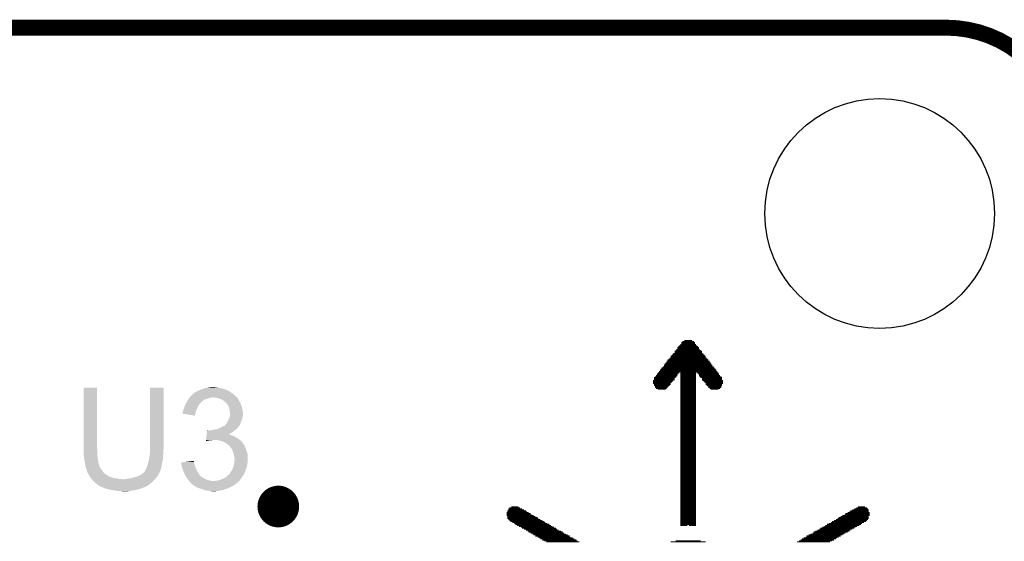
# Model space of a CAD drawing. Extents: x -1.3 to 24.2, y -3.9 to 39.2.
# Tile 28 of 29: x 9.9 to 19.4, y 34.2 to 39.2. Entities that reach past the tile are written whole.
import ezdxf

# ---------------------------------------------------------------- set-up
doc = ezdxf.new("R2010")
doc.units = 0
doc.layers.get('0').update_dxf_attribs({"linetype": 'CONTINUOUS'})
for name, color, linetype in [('3D_HALL_16_CLICK_V100_GKO', 5, 'CONTINUOUS'), ('3D_HALL_16_CLICK_V100_GTO', 14, 'CONTINUOUS'), ('3D_HALL_16_CLICK_V100_GTS', 12, 'CONTINUOUS')]:
    doc.layers.add(name, color=color, linetype=linetype)

# ---------------------------------------------------------------- blocks, each defined once
blk = doc.blocks.new('ROUND_3')
blk.add_circle((0, 0), 1.0998)

msp = doc.modelspace()

# ---------------------------------------------------------------- linework, layer by layer
at = {"layer": '3D_HALL_16_CLICK_V100_GKO', "const_width": 0.1524}
msp.add_lwpolyline([(4.064, 39.116), (18.796, 39.116)], dxfattribs=at)
msp.add_lwpolyline([(19.939, 37.973, 0.4142136), (18.796, 39.116)], format="xyb", dxfattribs=at)
at = {"layer": '3D_HALL_16_CLICK_V100_GTO', "const_width": 0.01016}
for points in [[(16.26362, 36.10356), (16.39316, 36.10356)], [(16.26362, 36.0934), (16.39316, 36.0934)], [(16.27124, 36.11118), (16.383, 36.11118)], [(16.29156, 36.12134), (16.36522, 36.12134)], [(16.18742, 35.99942), (16.46682, 35.99942)], [(16.19758, 36.01974), (16.4592, 36.01974)], [(16.19758, 36.00958), (16.4592, 36.00958)], [(16.20774, 36.02736), (16.44904, 36.02736)], [(16.21536, 36.03752), (16.43888, 36.03752)], [(16.22552, 36.0553), (16.43126, 36.0553)], [(16.22552, 36.04768), (16.43126, 36.04768)], [(16.23568, 36.06546), (16.4211, 36.06546)], [(16.2433, 36.07562), (16.41094, 36.07562)], [(16.25346, 36.08324), (16.40332, 36.08324)], [(16.11376, 35.90798), (16.54302, 35.90798)], [(16.12392, 35.92576), (16.53286, 35.92576)], [(16.12392, 35.9156), (16.53286, 35.9156)], [(16.13154, 35.93592), (16.5227, 35.93592)], [(16.1417, 35.94354), (16.51508, 35.94354)], [(16.15186, 35.9537), (16.50492, 35.9537)], [(16.15948, 35.97148), (16.49476, 35.97148)], [(16.15948, 35.96386), (16.49476, 35.96386)], [(16.16964, 35.98164), (16.48714, 35.98164)], [(16.1798, 35.9918), (16.47698, 35.9918)], [(16.0401, 35.814), (16.2433, 35.814)], [(16.04772, 35.82416), (16.60652, 35.82416)], [(16.05788, 35.84194), (16.59636, 35.84194)], [(16.05788, 35.83178), (16.59636, 35.83178)], [(16.06804, 35.8521), (16.58874, 35.8521)], [(16.07566, 35.85972), (16.57858, 35.85972)], [(16.08582, 35.86988), (16.57096, 35.86988)], [(16.09598, 35.88766), (16.5608, 35.88766)], [(16.09598, 35.88004), (16.5608, 35.88004)], [(16.1036, 35.89782), (16.55064, 35.89782)], [(16.25346, 35.814), (16.40332, 35.814)], [(16.41094, 35.814), (16.61668, 35.814)], [(15.99184, 35.74034), (16.18742, 35.74034)], [(15.99184, 35.73018), (16.1798, 35.73018)], [(15.99184, 35.72002), (16.16964, 35.72002)], [(15.99184, 35.7124), (16.15948, 35.7124)], [(16.002, 35.76828), (16.20774, 35.76828)], [(16.002, 35.75812), (16.19758, 35.75812)], [(16.002, 35.74796), (16.19758, 35.74796)], [(16.01216, 35.7759), (16.21536, 35.7759)], [(16.01978, 35.78606), (16.22552, 35.78606)], [(16.02994, 35.80384), (16.23568, 35.80384)], [(16.02994, 35.79622), (16.22552, 35.79622)], [(16.25346, 35.80384), (16.40332, 35.80384)], [(16.25346, 35.79622), (16.40332, 35.79622)], [(16.25346, 35.78606), (16.40332, 35.78606)], [(16.25346, 35.7759), (16.40332, 35.7759)], [(16.25346, 35.76828), (16.40332, 35.76828)], [(16.25346, 35.75812), (16.40332, 35.75812)], [(16.25346, 35.74796), (16.40332, 35.74796)], [(16.25346, 35.74034), (16.40332, 35.74034)], [(16.25346, 35.73018), (16.40332, 35.73018)], [(16.25346, 35.72002), (16.40332, 35.72002)], [(16.25346, 35.7124), (16.40332, 35.7124)], [(16.4211, 35.80384), (16.6243, 35.80384)], [(16.43126, 35.79622), (16.6243, 35.79622)], [(16.43126, 35.78606), (16.63446, 35.78606)], [(16.43888, 35.7759), (16.64462, 35.7759)], [(16.44904, 35.76828), (16.65224, 35.76828)], [(16.4592, 35.75812), (16.65224, 35.75812)], [(16.4592, 35.74796), (16.65224, 35.74796)], [(16.46682, 35.74034), (16.6624, 35.74034)], [(16.47698, 35.73018), (16.6624, 35.73018)], [(16.48714, 35.72002), (16.6624, 35.72002)], [(16.49476, 35.7124), (16.6624, 35.7124)], [(16.002, 35.70224), (16.15948, 35.70224)], [(16.002, 35.69208), (16.15186, 35.69208)], [(16.01216, 35.68446), (16.1417, 35.68446)], [(16.01216, 35.6743), (16.13154, 35.6743)], [(16.01978, 35.66414), (16.12392, 35.66414)], [(16.0401, 35.65652), (16.11376, 35.65652)], [(16.25346, 35.70224), (16.40332, 35.70224)], [(16.25346, 35.69208), (16.40332, 35.69208)], [(16.25346, 35.68446), (16.40332, 35.68446)], [(16.25346, 35.6743), (16.40332, 35.6743)], [(16.25346, 35.66414), (16.40332, 35.66414)], [(16.25346, 35.65652), (16.40332, 35.65652)], [(16.25346, 35.64636), (16.40332, 35.64636)], [(16.25346, 35.6362), (16.40332, 35.6362)], [(16.25346, 35.62858), (16.40332, 35.62858)], [(16.25346, 35.61842), (16.40332, 35.61842)], [(16.49476, 35.70224), (16.65224, 35.70224)], [(16.50492, 35.69208), (16.65224, 35.69208)], [(16.51508, 35.68446), (16.64462, 35.68446)], [(16.5227, 35.6743), (16.64462, 35.6743)], [(16.53286, 35.66414), (16.63446, 35.66414)], [(16.54302, 35.65652), (16.61668, 35.65652)], [(16.25346, 35.60826), (16.40332, 35.60826)], [(16.25346, 35.60064), (16.40332, 35.60064)], [(16.25346, 35.59048), (16.40332, 35.59048)], [(16.25346, 35.58032), (16.40332, 35.58032)], [(16.25346, 35.5727), (16.40332, 35.5727)], [(16.25346, 35.56254), (16.40332, 35.56254)], [(16.25346, 35.55238), (16.40332, 35.55238)], [(16.25346, 35.54476), (16.40332, 35.54476)], [(16.25346, 35.5346), (16.40332, 35.5346)], [(16.25346, 35.52698), (16.40332, 35.52698)], [(16.25346, 35.51682), (16.40332, 35.51682)], [(16.25346, 35.50666), (16.40332, 35.50666)], [(16.25346, 35.49904), (16.40332, 35.49904)], [(16.25346, 35.48888), (16.40332, 35.48888)], [(16.25346, 35.47872), (16.40332, 35.47872)], [(16.25346, 35.4711), (16.40332, 35.4711)], [(16.25346, 35.46094), (16.40332, 35.46094)], [(16.25346, 35.45078), (16.40332, 35.45078)], [(16.25346, 35.44316), (16.40332, 35.44316)], [(16.25346, 35.433), (16.40332, 35.433)], [(16.25346, 35.42284), (16.40332, 35.42284)], [(16.25346, 35.41522), (16.40332, 35.41522)], [(16.25346, 35.40506), (16.40332, 35.40506)], [(16.25346, 35.3949), (16.40332, 35.3949)], [(16.25346, 35.38728), (16.40332, 35.38728)], [(16.25346, 35.37712), (16.40332, 35.37712)], [(16.25346, 35.36696), (16.40332, 35.36696)], [(16.25346, 35.35934), (16.40332, 35.35934)], [(16.25346, 35.34918), (16.40332, 35.34918)], [(16.25346, 35.33902), (16.40332, 35.33902)], [(16.25346, 35.3314), (16.40332, 35.3314)], [(16.25346, 35.32124), (16.40332, 35.32124)], [(16.25346, 35.31108), (16.40332, 35.31108)], [(16.25346, 35.30346), (16.40332, 35.30346)], [(16.25346, 35.2933), (16.40332, 35.2933)], [(16.25346, 35.28314), (16.40332, 35.28314)], [(16.25346, 35.27552), (16.40332, 35.27552)], [(16.25346, 35.26536), (16.40332, 35.26536)], [(16.25346, 35.2552), (16.40332, 35.2552)], [(16.25346, 35.24758), (16.40332, 35.24758)], [(16.25346, 35.23742), (16.40332, 35.23742)], [(16.25346, 35.22726), (16.40332, 35.22726)], [(16.25346, 35.21964), (16.40332, 35.21964)], [(16.25346, 35.20948), (16.40332, 35.20948)], [(16.25346, 35.19932), (16.40332, 35.19932)], [(16.25346, 35.1917), (16.40332, 35.1917)], [(16.25346, 35.18154), (16.40332, 35.18154)], [(16.25346, 35.17138), (16.40332, 35.17138)], [(16.25346, 35.16376), (16.40332, 35.16376)], [(16.25346, 35.1536), (16.40332, 35.1536)], [(16.25346, 35.14344), (16.40332, 35.14344)], [(16.25346, 35.13582), (16.40332, 35.13582)], [(16.25346, 35.12566), (16.40332, 35.12566)], [(16.25346, 35.1155), (16.40332, 35.1155)], [(16.25346, 35.10788), (16.40332, 35.10788)], [(16.25346, 35.09772), (16.40332, 35.09772)], [(16.25346, 35.08756), (16.40332, 35.08756)], [(16.25346, 35.07994), (16.40332, 35.07994)], [(16.25346, 35.06978), (16.40332, 35.06978)], [(16.25346, 35.05962), (16.40332, 35.05962)], [(16.25346, 35.052), (16.40332, 35.052)], [(16.25346, 35.04184), (16.40332, 35.04184)], [(16.25346, 35.03168), (16.40332, 35.03168)], [(16.25346, 35.02406), (16.40332, 35.02406)], [(16.25346, 35.0139), (16.40332, 35.0139)], [(16.25346, 35.00374), (16.40332, 35.00374)], [(16.25346, 34.99612), (16.40332, 34.99612)], [(16.25346, 34.98596), (16.40332, 34.98596)], [(16.25346, 34.9758), (16.40332, 34.9758)], [(16.25346, 34.96818), (16.40332, 34.96818)], [(16.25346, 34.95802), (16.40332, 34.95802)], [(16.25346, 34.94786), (16.40332, 34.94786)], [(16.25346, 34.94024), (16.40332, 34.94024)], [(16.25346, 34.93008), (16.40332, 34.93008)], [(16.25346, 34.92246), (16.40332, 34.92246)], [(16.25346, 34.9123), (16.40332, 34.9123)], [(16.25346, 34.90214), (16.40332, 34.90214)], [(16.25346, 34.89452), (16.40332, 34.89452)], [(16.25346, 34.88436), (16.40332, 34.88436)], [(16.25346, 34.8742), (16.40332, 34.8742)], [(16.25346, 34.86658), (16.40332, 34.86658)], [(16.25346, 34.85642), (16.40332, 34.85642)], [(16.25346, 34.84626), (16.40332, 34.84626)], [(16.25346, 34.83864), (16.40332, 34.83864)], [(16.25346, 34.82848), (16.40332, 34.82848)], [(16.25346, 34.81832), (16.40332, 34.81832)], [(16.25346, 34.8107), (16.40332, 34.8107)], [(16.25346, 34.80054), (16.40332, 34.80054)], [(16.25346, 34.79038), (16.40332, 34.79038)], [(16.25346, 34.78276), (16.40332, 34.78276)], [(16.25346, 34.7726), (16.40332, 34.7726)], [(16.25346, 34.76244), (16.40332, 34.76244)], [(16.25346, 34.75482), (16.40332, 34.75482)], [(16.25346, 34.74466), (16.40332, 34.74466)], [(16.25346, 34.7345), (16.40332, 34.7345)], [(16.25346, 34.72688), (16.40332, 34.72688)], [(16.25346, 34.71672), (16.40332, 34.71672)], [(16.25346, 34.70656), (16.40332, 34.70656)], [(16.25346, 34.69894), (16.40332, 34.69894)], [(16.25346, 34.68878), (16.40332, 34.68878)], [(16.25346, 34.67862), (16.40332, 34.67862)], [(16.25346, 34.671), (16.40332, 34.671)], [(16.25346, 34.66084), (16.40332, 34.66084)], [(16.25346, 34.65068), (16.40332, 34.65068)], [(16.25346, 34.64306), (16.40332, 34.64306)], [(16.25346, 34.6329), (16.40332, 34.6329)], [(16.25346, 34.62274), (16.40332, 34.62274)], [(16.25346, 34.61512), (16.40332, 34.61512)], [(16.25346, 34.60496), (16.40332, 34.60496)], [(16.25346, 34.5948), (16.40332, 34.5948)], [(16.25346, 34.58718), (16.40332, 34.58718)], [(14.59738, 34.4932), (14.77518, 34.4932)], [(14.60754, 34.51098), (14.73708, 34.51098)], [(14.60754, 34.50336), (14.7574, 34.50336)], [(14.6177, 34.52114), (14.7193, 34.52114)], [(14.63548, 34.5313), (14.70152, 34.5313)], [(16.25346, 34.57702), (16.40332, 34.57702)], [(16.25346, 34.56686), (16.40332, 34.56686)], [(16.25346, 34.55924), (16.40332, 34.55924)], [(16.25346, 34.54908), (16.40332, 34.54908)], [(16.25346, 34.53892), (16.40332, 34.53892)], [(16.25346, 34.5313), (16.40332, 34.5313)], [(16.25346, 34.52114), (16.40332, 34.52114)], [(16.25346, 34.51098), (16.40332, 34.51098)], [(16.25346, 34.50336), (16.40332, 34.50336)], [(16.25346, 34.4932), (16.40332, 34.4932)], [(17.8816, 34.4932), (18.05686, 34.4932)], [(17.89938, 34.50336), (18.05686, 34.50336)], [(17.91716, 34.51098), (18.04924, 34.51098)], [(17.93748, 34.52114), (18.03908, 34.52114)], [(17.95526, 34.5313), (18.0213, 34.5313)], [(14.58976, 34.47542), (14.80312, 34.47542)], [(14.58976, 34.46526), (14.8209, 34.46526)], [(14.58976, 34.4551), (14.83106, 34.4551)], [(14.58976, 34.44748), (14.84884, 34.44748)], [(14.59738, 34.48304), (14.78534, 34.48304)], [(14.59738, 34.43732), (14.86662, 34.43732)], [(14.59738, 34.42716), (14.88694, 34.42716)], [(14.59738, 34.41954), (14.89456, 34.41954)], [(14.60754, 34.40938), (14.91488, 34.40938)], [(14.6177, 34.39922), (14.93266, 34.39922)], [(16.25346, 34.48304), (16.40332, 34.48304)], [(16.25346, 34.47542), (16.40332, 34.47542)], [(16.25346, 34.46526), (16.40332, 34.46526)], [(16.25346, 34.4551), (16.40332, 34.4551)], [(16.25346, 34.44748), (16.40332, 34.44748)], [(16.25346, 34.43732), (16.40332, 34.43732)], [(16.25346, 34.42716), (16.40332, 34.42716)], [(16.25346, 34.41954), (16.40332, 34.41954)], [(16.25346, 34.40938), (16.40332, 34.40938)], [(16.25346, 34.39922), (16.40332, 34.39922)], [(17.72412, 34.39922), (18.03908, 34.39922)], [(17.7419, 34.40938), (18.04924, 34.40938)], [(17.75968, 34.41954), (18.05686, 34.41954)], [(17.76984, 34.42716), (18.05686, 34.42716)], [(17.78762, 34.43732), (18.05686, 34.43732)], [(17.8054, 34.44748), (18.06702, 34.44748)], [(17.82572, 34.4551), (18.06702, 34.4551)], [(17.83334, 34.46526), (18.06702, 34.46526)], [(17.85366, 34.47542), (18.06702, 34.47542)], [(17.87144, 34.48304), (18.05686, 34.48304)], [(14.62532, 34.3916), (14.95044, 34.3916)], [(14.64564, 34.38144), (14.9606, 34.38144)], [(14.66342, 34.37128), (14.97838, 34.37128)], [(14.67358, 34.36366), (14.9987, 34.36366)], [(14.69136, 34.3535), (15.01648, 34.3535)], [(14.70914, 34.34334), (15.02664, 34.34334)], [(14.72946, 34.33572), (15.04442, 34.33572)], [(14.73708, 34.32556), (15.0622, 34.32556)], [(14.7574, 34.31794), (15.07236, 34.31794)], [(14.77518, 34.30778), (15.09014, 34.30778)], [(16.25346, 34.3916), (16.40332, 34.3916)], [(16.25346, 34.38144), (16.40332, 34.38144)], [(16.25346, 34.37128), (16.40332, 34.37128)], [(16.25346, 34.36366), (16.40332, 34.36366)], [(16.25346, 34.3535), (16.3195, 34.3535)], [(16.33728, 34.3535), (16.40332, 34.3535)], [(17.5641, 34.30778), (17.8816, 34.30778)], [(17.58442, 34.31794), (17.89938, 34.31794)], [(17.59204, 34.32556), (17.91716, 34.32556)], [(17.61236, 34.33572), (17.92732, 34.33572)], [(17.63014, 34.34334), (17.9451, 34.34334)], [(17.6403, 34.3535), (17.96542, 34.3535)], [(17.65808, 34.36366), (17.9832, 34.36366)], [(17.67586, 34.37128), (17.99336, 34.37128)], [(17.69618, 34.38144), (18.01114, 34.38144)], [(17.7038, 34.3916), (18.02892, 34.3916)], [(14.79296, 34.29762), (15.11046, 34.29762)], [(14.80312, 34.29), (15.12824, 34.29)], [(14.8209, 34.27984), (15.1384, 34.27984)], [(14.83868, 34.26968), (15.15618, 34.26968)], [(14.84884, 34.26206), (15.17396, 34.26206)], [(14.86662, 34.2519), (15.19428, 34.2519)], [(14.88694, 34.24174), (15.2019, 34.24174)], [(14.90472, 34.23412), (15.22222, 34.23412)], [(14.91488, 34.22396), (15.24, 34.22396)], [(14.93266, 34.2138), (15.25778, 34.2138)], [(14.95044, 34.20618), (15.26794, 34.20618)], [(16.20774, 34.20618), (16.44904, 34.20618)], [(17.38884, 34.20618), (17.7038, 34.20618)], [(17.40662, 34.2138), (17.72412, 34.2138)], [(17.41678, 34.22396), (17.7419, 34.22396)], [(17.43456, 34.23412), (17.75206, 34.23412)], [(17.45234, 34.24174), (17.76984, 34.24174)], [(17.4625, 34.2519), (17.78762, 34.2519)], [(17.48028, 34.26206), (17.8054, 34.26206)], [(17.5006, 34.26968), (17.81556, 34.26968)], [(17.51838, 34.27984), (17.83334, 34.27984)], [(17.52854, 34.29), (17.85366, 34.29)], [(17.54632, 34.29762), (17.87144, 34.29762)], [(14.97076, 34.19602), (15.28572, 34.19602)], [(16.15948, 34.19602), (16.49476, 34.19602)], [(17.36852, 34.19602), (17.68602, 34.19602)]]:
    msp.add_lwpolyline(points, dxfattribs=at)
at = {"layer": '3D_HALL_16_CLICK_V100_GTO', "const_width": 0.20066}
msp.add_lwpolyline([(12.3063, 34.53384, 1), (12.50442, 34.53384, 1)], format="xyb", close=True, dxfattribs=at)
at = {"layer": '3D_HALL_16_CLICK_V100_GTO'}
for points in [[(10.541, 35.087558), (10.541022, 35.671736), (10.67054, 35.087558), (10.67054, 35.671736)], [(10.541022, 35.671736), (10.541024, 35.67176), (10.67054, 35.671736), (10.541024, 35.67176)], [(11.17854, 35.10788), (11.178562, 35.671736), (11.30808, 35.10788), (11.30808, 35.671736)], [(11.178562, 35.671736), (11.178564, 35.67176), (11.30808, 35.671736), (11.178564, 35.67176)], [(11.60018, 35.62096), (11.607802, 35.62604), (11.95832, 35.62096), (11.9507, 35.62604)], [(11.607802, 35.62604), (11.628114, 35.636198), (11.9507, 35.62604), (11.938002, 35.636198)], [(11.628114, 35.636198), (11.628118, 35.6362), (11.938002, 35.636198), (11.937998, 35.6362)], [(11.628118, 35.6362), (11.63235, 35.63874), (11.937998, 35.6362), (11.930384, 35.63874)], [(11.63235, 35.63874), (11.636578, 35.641276), (11.930384, 35.63874), (11.927838, 35.641276)], [(11.636578, 35.641276), (11.640818, 35.64382), (11.927838, 35.641276), (11.92148, 35.64382)], [(11.640818, 35.64382), (11.66876, 35.65398), (11.92148, 35.64382), (11.896084, 35.65398)], [(11.66876, 35.65398), (11.688566, 35.661598), (11.896084, 35.65398), (11.877042, 35.661598)], [(11.688566, 35.661598), (11.701782, 35.66668), (11.877042, 35.661598), (11.85164, 35.66668)], [(11.701782, 35.66668), (11.72718, 35.67176), (11.85164, 35.66668), (11.828778, 35.67176)], [(11.72718, 35.67176), (11.73988, 35.6743), (11.828778, 35.67176), (11.80846, 35.6743)], [(11.73988, 35.6743), (11.760202, 35.67684), (11.80846, 35.6743), (11.793222, 35.67684)], [(11.522918, 35.524438), (11.52736, 35.532054), (11.661138, 35.524438), (11.666216, 35.532054)], [(11.52736, 35.532054), (11.528838, 35.534588), (11.666216, 35.532054), (11.66622, 35.534588)], [(11.528838, 35.534588), (11.536254, 35.5473), (11.66622, 35.534588), (11.68654, 35.5473)], [(11.536254, 35.5473), (11.539218, 35.55238), (11.68654, 35.5473), (11.69365, 35.55238)], [(11.539218, 35.55238), (11.544296, 35.559998), (11.69365, 35.55238), (11.704316, 35.559998)], [(11.544296, 35.559998), (11.547684, 35.56508), (11.704316, 35.559998), (11.724638, 35.56508)], [(11.547684, 35.56508), (11.552764, 35.572698), (11.724638, 35.56508), (11.742418, 35.572698)], [(11.552764, 35.572698), (11.554458, 35.57524), (11.742418, 35.572698), (11.7602, 35.57524)], [(11.554458, 35.57524), (11.556152, 35.57778), (11.7602, 35.57524), (11.772898, 35.57778)], [(11.556152, 35.57778), (11.559542, 35.582862), (12.009122, 35.57778), (12.00404, 35.582862)], [(11.559542, 35.582862), (11.564622, 35.587942), (12.00404, 35.582862), (11.99896, 35.587942)], [(11.564622, 35.587942), (11.57986, 35.60318), (11.99896, 35.587942), (11.98118, 35.60318)], [(11.57986, 35.60318), (11.590024, 35.613342), (11.98118, 35.60318), (11.968986, 35.613342)], [(11.590024, 35.613342), (11.595094, 35.61588), (11.968986, 35.613342), (11.96594, 35.61588)], [(11.595094, 35.61588), (11.595098, 35.615882), (11.96594, 35.61588), (11.965938, 35.615882)], [(11.595098, 35.615882), (11.60018, 35.62096), (11.965938, 35.615882), (11.95832, 35.62096)], [(11.808458, 35.57524), (11.783062, 35.57778), (12.011662, 35.57524), (12.009122, 35.57778)], [(11.831318, 35.57016), (11.808458, 35.57524), (12.016742, 35.57016), (12.011662, 35.57524)], [(11.831324, 35.570158), (11.831318, 35.57016), (12.016742, 35.570158), (12.016742, 35.57016)], [(11.85164, 35.56254), (11.831324, 35.570158), (12.020976, 35.56254), (12.016742, 35.570158)], [(11.86688, 35.55746), (11.85164, 35.56254), (12.023798, 35.55746), (12.020976, 35.56254)], [(11.879578, 35.547302), (11.86688, 35.55746), (12.029442, 35.547302), (12.023798, 35.55746)], [(11.87958, 35.5473), (11.879578, 35.547302), (12.029444, 35.5473), (12.029442, 35.547302)], [(11.882972, 35.544756), (11.87958, 35.5473), (12.03198, 35.544756), (12.029444, 35.5473)], [(11.88974, 35.53968), (11.882972, 35.544756), (12.033674, 35.53968), (12.03198, 35.544756)], [(11.893554, 35.537138), (11.88974, 35.53968), (12.03452, 35.537138), (12.033674, 35.53968)], [(11.89736, 35.5346), (11.893554, 35.537138), (12.036044, 35.5346), (12.03452, 35.537138)], [(11.907516, 35.524442), (11.89736, 35.5346), (12.04214, 35.524442), (12.036044, 35.5346)], [(11.49096, 35.432998), (11.490962, 35.435542), (11.61288, 35.432998), (11.613804, 35.435542)], [(11.490962, 35.435542), (11.493498, 35.44316), (11.613804, 35.435542), (11.616574, 35.44316)], [(11.493498, 35.44316), (11.497946, 35.46094), (11.616574, 35.44316), (11.62304, 35.46094)], [(11.497946, 35.46094), (11.498582, 35.46348), (11.62304, 35.46094), (11.624168, 35.46348)], [(11.498582, 35.46348), (11.50597, 35.4838), (11.624168, 35.46348), (11.6332, 35.4838)], [(11.50597, 35.4838), (11.50874, 35.491418), (11.6332, 35.4838), (11.636464, 35.491418)], [(11.50874, 35.491418), (11.512972, 35.501578), (11.636464, 35.491418), (11.64082, 35.501578)], [(11.512972, 35.501578), (11.518262, 35.514278), (11.64082, 35.501578), (11.650978, 35.514278)], [(11.518262, 35.514278), (11.52144, 35.521902), (11.650978, 35.514278), (11.658602, 35.521902)], [(11.52144, 35.521902), (11.522918, 35.524438), (11.658602, 35.521902), (11.661138, 35.524438)], [(11.915138, 35.516818), (11.907516, 35.524442), (12.044682, 35.516818), (12.04214, 35.524442)], [(11.919492, 35.509202), (11.915138, 35.516818), (12.04722, 35.509202), (12.044682, 35.516818)], [(11.9253, 35.499042), (11.919492, 35.509202), (12.051574, 35.499042), (12.04722, 35.509202)], [(11.928568, 35.491418), (11.9253, 35.499042), (12.05484, 35.491418), (12.051574, 35.499042)], [(11.93292, 35.481262), (11.928568, 35.491418), (12.05738, 35.481262), (12.05484, 35.491418)], [(11.935824, 35.4711), (11.93292, 35.481262), (12.05992, 35.4711), (12.05738, 35.481262)], [(11.938, 35.463482), (11.935824, 35.4711), (12.061444, 35.463482), (12.05992, 35.4711)], [(11.94054, 35.44824), (11.938, 35.463482), (12.064492, 35.44824), (12.061444, 35.463482)], [(11.94105, 35.4457), (11.94054, 35.44824), (12.065, 35.4457), (12.064492, 35.44824)], [(11.94308, 35.435542), (11.94105, 35.4457), (12.06613, 35.435542), (12.065, 35.4457)], [(11.94308, 35.422838), (11.94308, 35.435542), (12.06754, 35.422838), (12.06613, 35.435542)], [(11.48842, 35.42286), (11.488422, 35.425384), (11.611182, 35.42286), (11.611604, 35.425384)], [(11.607776, 35.402524), (11.48842, 35.42286), (11.607776, 35.402524), (11.611182, 35.42286)], [(11.488422, 35.425384), (11.49096, 35.430464), (11.611604, 35.425384), (11.612454, 35.430464)], [(11.49096, 35.430464), (11.49096, 35.432998), (11.612454, 35.430464), (11.61288, 35.432998)], [(11.912602, 35.331402), (11.930378, 35.36696), (12.044044, 35.331402), (12.05738, 35.36696)], [(11.930378, 35.36696), (11.93292, 35.372042), (12.05738, 35.36696), (12.058832, 35.372042)], [(11.93292, 35.372042), (11.937152, 35.384738), (12.058832, 35.372042), (12.06246, 35.384738)], [(11.937152, 35.384738), (11.94054, 35.3949), (12.06246, 35.384738), (12.064152, 35.3949)], [(11.94054, 35.3949), (11.941386, 35.39998), (12.064152, 35.3949), (12.065, 35.39998)], [(11.941386, 35.39998), (11.943078, 35.410138), (12.065, 35.39998), (12.06754, 35.410138)], [(11.943078, 35.410138), (11.94308, 35.410142), (12.06754, 35.410138), (12.06754, 35.410142)], [(11.94308, 35.410142), (11.94308, 35.422838), (12.06754, 35.410142), (12.06754, 35.422838)], [(11.72133, 35.23742), (11.722844, 35.25012), (11.955778, 35.23742), (11.973562, 35.25012)], [(11.722844, 35.25012), (11.724358, 35.26282), (11.973562, 35.25012), (11.988376, 35.26282)], [(11.724358, 35.26282), (11.72466, 35.265358), (11.737344, 35.26282), (11.732264, 35.265358)], [(11.72466, 35.265358), (11.724662, 35.26536), (11.732264, 35.265358), (11.724662, 35.26536)], [(11.75512, 35.26282), (11.7729, 35.26536), (11.988376, 35.26282), (11.99134, 35.26536)], [(11.7729, 35.26536), (11.79068, 35.2679), (11.99134, 35.26536), (11.994388, 35.2679)], [(11.79068, 35.2679), (11.810998, 35.27298), (11.994388, 35.2679), (12.000484, 35.27298)], [(11.810998, 35.27298), (11.826238, 35.27806), (12.000484, 35.27298), (12.00658, 35.27806)], [(11.826238, 35.27806), (11.833858, 35.2806), (12.00658, 35.27806), (12.009118, 35.2806)], [(11.833858, 35.2806), (11.851004, 35.28822), (12.009118, 35.2806), (12.016738, 35.28822)], [(11.851004, 35.28822), (11.85672, 35.29076), (12.016738, 35.28822), (12.018642, 35.29076)], [(11.85672, 35.29076), (11.871958, 35.298378), (12.018642, 35.29076), (12.02436, 35.298378)], [(11.871958, 35.298378), (11.882124, 35.30346), (12.02436, 35.298378), (12.029438, 35.30346)], [(11.882124, 35.30346), (11.884666, 35.303464), (12.029438, 35.30346), (12.02944, 35.303464)], [(11.884666, 35.303464), (11.888472, 35.306002), (12.02944, 35.303464), (12.031978, 35.306002)], [(11.888472, 35.306002), (11.892282, 35.308542), (12.031978, 35.306002), (12.033248, 35.308542)], [(11.892282, 35.308542), (11.902442, 35.318702), (12.033248, 35.308542), (12.038328, 35.318702)], [(11.902442, 35.318702), (11.908536, 35.32632), (12.038328, 35.318702), (12.04214, 35.32632)], [(11.908536, 35.32632), (11.912602, 35.331402), (12.04214, 35.32632), (12.044044, 35.331402)], [(11.711944, 35.158714), (11.712544, 35.16376), (11.711944, 35.158714), (11.729718, 35.16376)], [(11.712544, 35.16376), (11.712848, 35.1663), (11.729718, 35.16376), (11.7475, 35.1663)], [(11.712848, 35.1663), (11.71315, 35.16884), (11.7475, 35.1663), (11.760198, 35.16884)], [(11.71315, 35.16884), (11.713454, 35.17138), (11.772898, 35.16884), (11.783058, 35.17138)], [(11.713454, 35.17138), (11.714666, 35.18154), (12.037424, 35.17138), (12.02436, 35.18154)], [(11.714666, 35.18154), (11.71618, 35.19424), (12.02436, 35.18154), (12.00404, 35.19424)], [(11.71618, 35.19424), (11.717694, 35.20694), (12.00404, 35.19424), (11.981182, 35.20694)], [(11.717694, 35.20694), (11.718602, 35.21456), (11.981182, 35.20694), (11.96086, 35.21456)], [(11.718602, 35.21456), (11.719208, 35.21964), (11.96086, 35.21456), (11.945622, 35.21964)], [(11.719208, 35.21964), (11.719814, 35.224718), (11.945622, 35.21964), (11.935464, 35.224718)], [(11.719814, 35.22472), (11.72133, 35.23742), (11.93048, 35.22472), (11.955778, 35.23742)], [(11.719814, 35.224718), (11.719814, 35.22472), (11.935464, 35.224718), (11.93048, 35.22472)], [(11.82624, 35.16884), (11.795762, 35.17138), (12.04069, 35.16884), (12.037424, 35.17138)], [(11.851638, 35.16376), (11.82624, 35.16884), (12.04722, 35.16376), (12.04069, 35.16884)], [(11.87704, 35.1536), (11.851638, 35.16376), (12.05625, 35.1536), (12.04722, 35.16376)], [(11.894822, 35.14598), (11.87704, 35.1536), (12.063022, 35.14598), (12.05625, 35.1536)], [(10.541, 35.079938), (10.541, 35.087558), (10.672446, 35.079938), (10.67054, 35.087558)], [(10.541232, 35.077398), (10.541, 35.079938), (10.67308, 35.077398), (10.672446, 35.079938)], [(10.54354, 35.052), (10.541232, 35.077398), (10.67308, 35.052), (10.67308, 35.077398)], [(11.176, 35.04438), (11.178328, 35.072318), (11.30554, 35.04438), (11.30554, 35.072318)], [(11.178328, 35.072318), (11.17854, 35.074858), (11.30554, 35.072318), (11.306048, 35.074858)], [(11.17854, 35.085018), (11.17854, 35.10788), (11.30808, 35.085018), (11.30808, 35.10788)], [(11.17854, 35.074858), (11.17854, 35.085018), (11.306048, 35.074858), (11.30808, 35.085018)], [(11.902448, 35.140896), (11.894822, 35.14598), (12.06754, 35.140896), (12.063022, 35.14598)], [(11.90626, 35.138354), (11.902448, 35.140896), (12.067544, 35.138354), (12.06754, 35.140896)], [(11.91006, 35.13582), (11.90626, 35.138354), (12.069234, 35.13582), (12.067544, 35.138354)], [(11.92276, 35.12566), (11.91006, 35.13582), (12.076008, 35.12566), (12.069234, 35.13582)], [(11.93038, 35.12058), (11.92276, 35.12566), (12.079396, 35.12058), (12.076008, 35.12566)], [(11.932922, 35.11804), (11.93038, 35.12058), (12.081088, 35.11804), (12.079396, 35.12058)], [(11.935144, 35.115502), (11.932922, 35.11804), (12.08278, 35.115502), (12.081088, 35.11804)], [(11.9507, 35.097722), (11.935144, 35.115502), (12.0904, 35.097722), (12.08278, 35.115502)], [(11.950702, 35.09772), (11.9507, 35.097722), (12.0904, 35.09772), (12.0904, 35.097722)], [(11.965938, 35.074864), (11.950702, 35.09772), (12.09802, 35.074864), (12.0904, 35.09772)], [(11.96594, 35.07486), (11.965938, 35.074864), (12.09802, 35.07486), (12.09802, 35.074864)], [(11.974408, 35.049458), (11.96594, 35.07486), (12.10818, 35.049458), (12.09802, 35.07486)], [(10.54354, 35.03676), (10.54354, 35.052), (10.67308, 35.03676), (10.67308, 35.052)], [(10.54354, 35.026602), (10.54354, 35.03676), (10.673928, 35.026602), (10.67308, 35.03676)], [(10.545798, 35.00628), (10.54354, 35.026602), (10.67562, 35.00628), (10.673928, 35.026602)], [(10.54608, 35.00374), (10.545798, 35.00628), (10.676044, 35.00374), (10.67562, 35.00628)], [(10.55116, 34.963102), (10.54608, 35.00374), (10.682818, 34.963102), (10.676044, 35.00374)], [(11.15822, 34.947858), (11.166686, 34.985958), (11.293314, 34.947858), (11.30046, 34.985958)], [(11.166686, 34.985958), (11.16838, 34.99358), (11.30046, 34.985958), (11.300968, 34.99358)], [(11.16838, 34.99358), (11.17346, 35.018978), (11.300968, 34.99358), (11.30266, 35.018978)], [(11.17346, 35.018978), (11.173968, 35.024062), (11.30266, 35.018978), (11.303, 35.024062)], [(11.173968, 35.024062), (11.17549, 35.039298), (11.303, 35.024062), (11.30554, 35.039298)], [(11.17549, 35.039298), (11.176, 35.04438), (11.30554, 35.039298), (11.30554, 35.04438)], [(11.515588, 34.960558), (11.555422, 34.965636), (11.597642, 34.960558), (11.59764, 34.965636)], [(11.555422, 34.965636), (11.575332, 34.968174), (11.59764, 34.965636), (11.595106, 34.968174)], [(11.575332, 34.968174), (11.5951, 34.970694), (11.595106, 34.968174), (11.5951, 34.970694)], [(11.981178, 35.029142), (11.974408, 35.049458), (12.111566, 35.029142), (12.10818, 35.049458)], [(11.982632, 35.018978), (11.981178, 35.029142), (12.11326, 35.018978), (12.111566, 35.029142)], [(11.98372, 35.01136), (11.982632, 35.018978), (12.11326, 35.01136), (12.11326, 35.018978)], [(11.98626, 34.996122), (11.98372, 35.01136), (12.11326, 34.996122), (12.11326, 35.01136)], [(11.984778, 34.963098), (11.98626, 34.980878), (12.11326, 34.963098), (12.11326, 34.980878)], [(11.98626, 34.980878), (11.98626, 34.996122), (12.11326, 34.980878), (12.11326, 34.996122)], [(10.55624, 34.945322), (10.55116, 34.963102), (10.68578, 34.945322), (10.682818, 34.963102)], [(10.556242, 34.94532), (10.55624, 34.945322), (10.68578, 34.94532), (10.68578, 34.945322)], [(10.558056, 34.932618), (10.556242, 34.94532), (10.688322, 34.932618), (10.68578, 34.94532)], [(10.55878, 34.92754), (10.558056, 34.932618), (10.690356, 34.92754), (10.688322, 34.932618)], [(10.56005, 34.919922), (10.55878, 34.92754), (10.693404, 34.919922), (10.690356, 34.92754)], [(10.560476, 34.917376), (10.56005, 34.919922), (10.69594, 34.917376), (10.693404, 34.919922)], [(10.56132, 34.912302), (10.560476, 34.917376), (10.697634, 34.912302), (10.69594, 34.917376)], [(10.562338, 34.90976), (10.56132, 34.912302), (10.69848, 34.90976), (10.697634, 34.912302)], [(10.566398, 34.899602), (10.562338, 34.90976), (10.70356, 34.899602), (10.69848, 34.90976)], [(10.569576, 34.8869), (10.566398, 34.899602), (10.71372, 34.8869), (10.70356, 34.899602)], [(10.571482, 34.87928), (10.569576, 34.8869), (10.7188, 34.87928), (10.71372, 34.8869)], [(10.57402, 34.871662), (10.571482, 34.87928), (10.72388, 34.871662), (10.7188, 34.87928)], [(10.574022, 34.87166), (10.57402, 34.871662), (10.72388, 34.87166), (10.72388, 34.871662)], [(10.576558, 34.866584), (10.574022, 34.87166), (10.72811, 34.866584), (10.72388, 34.87166)], [(11.120126, 34.864046), (11.125194, 34.869116), (11.269982, 34.864046), (11.272518, 34.869116)], [(11.125194, 34.869116), (11.127738, 34.87166), (11.272518, 34.869116), (11.275056, 34.87166)], [(11.127738, 34.87166), (11.127742, 34.871664), (11.275056, 34.87166), (11.275056, 34.871664)], [(11.127742, 34.871664), (11.132822, 34.881822), (11.275056, 34.871664), (11.27796, 34.881822)], [(11.132822, 34.881822), (11.1379, 34.889438), (11.27796, 34.881822), (11.280136, 34.889438)], [(11.1379, 34.889438), (11.145012, 34.90722), (11.280136, 34.889438), (11.28522, 34.90722)], [(11.145012, 34.90722), (11.14806, 34.914838), (11.28522, 34.90722), (11.286742, 34.914838)], [(11.14806, 34.914838), (11.15314, 34.93008), (11.286742, 34.914838), (11.289792, 34.93008)], [(11.15314, 34.93008), (11.157494, 34.94532), (11.289792, 34.93008), (11.29284, 34.94532)], [(11.157494, 34.94532), (11.15822, 34.947858), (11.29284, 34.94532), (11.293314, 34.947858)], [(11.47574, 34.955478), (11.515588, 34.960558), (11.599334, 34.955478), (11.597642, 34.960558)], [(11.476022, 34.952936), (11.47574, 34.955478), (11.60018, 34.952936), (11.599334, 34.955478)], [(11.476862, 34.945318), (11.476022, 34.952936), (11.60018, 34.945318), (11.60018, 34.952936)], [(11.47798, 34.935162), (11.476862, 34.945318), (11.60272, 34.935162), (11.60018, 34.945318)], [(11.47826, 34.932622), (11.47798, 34.935162), (11.603568, 34.932622), (11.60272, 34.935162)], [(11.482776, 34.912302), (11.47826, 34.932622), (11.61034, 34.912302), (11.603568, 34.932622)], [(11.48334, 34.909762), (11.482776, 34.912302), (11.61147, 34.909762), (11.61034, 34.912302)], [(11.490114, 34.88944), (11.48334, 34.909762), (11.6205, 34.88944), (11.61147, 34.909762)], [(11.49604, 34.871662), (11.490114, 34.88944), (11.62939, 34.871662), (11.6205, 34.88944)], [(11.49956, 34.864038), (11.49604, 34.871662), (11.633202, 34.864038), (11.62939, 34.871662)], [(11.945618, 34.85896), (11.956504, 34.874202), (12.083868, 34.85896), (12.0904, 34.874202)], [(11.956504, 34.874202), (11.95832, 34.876742), (12.0904, 34.874202), (12.091306, 34.876742)], [(11.95832, 34.876742), (11.96848, 34.89706), (12.091306, 34.876742), (12.098562, 34.89706)], [(11.96848, 34.89706), (11.973558, 34.90976), (12.098562, 34.89706), (12.103098, 34.90976)], [(11.973558, 34.90976), (11.97864, 34.922462), (12.103098, 34.90976), (12.105216, 34.922462)], [(11.97864, 34.922462), (11.9791, 34.925), (12.105216, 34.922462), (12.10564, 34.925)], [(11.9791, 34.925), (11.98372, 34.950398), (12.10564, 34.925), (12.110718, 34.950398)], [(11.98372, 34.950398), (11.984778, 34.963098), (12.110718, 34.950398), (12.11326, 34.963098)], [(10.57656, 34.864046), (10.576558, 34.866584), (10.730226, 34.864046), (10.72811, 34.866584)], [(10.580668, 34.856418), (10.57656, 34.864046), (10.73658, 34.856418), (10.730226, 34.864046)], [(10.588872, 34.84118), (10.580668, 34.856418), (10.754362, 34.84118), (10.73658, 34.856418)], [(10.594342, 34.83102), (10.588872, 34.84118), (10.770618, 34.83102), (10.754362, 34.84118)], [(10.59596, 34.82848), (10.594342, 34.83102), (10.774682, 34.82848), (10.770618, 34.83102)], [(10.595964, 34.828474), (10.59596, 34.82848), (10.777226, 34.828474), (10.774682, 34.82848)], [(10.599192, 34.8234), (10.595964, 34.828474), (10.782304, 34.8234), (10.777226, 34.828474)], [(10.602426, 34.818318), (10.599192, 34.8234), (10.795, 34.818318), (10.782304, 34.8234)], [(10.605658, 34.81324), (10.602426, 34.818318), (10.81278, 34.81324), (10.795, 34.818318)], [(10.610506, 34.80562), (10.605658, 34.81324), (10.833102, 34.80562), (10.81278, 34.81324)], [(10.61212, 34.803082), (10.610506, 34.80562), (10.858482, 34.803082), (10.833102, 34.80562)], [(10.612122, 34.80308), (10.61212, 34.803082), (10.8585, 34.80308), (10.858482, 34.803082)], [(10.616638, 34.798), (10.612122, 34.80308), (10.8839, 34.798), (10.8585, 34.80308)], [(10.618896, 34.79546), (10.616638, 34.798), (10.914378, 34.79546), (10.8839, 34.798)], [(10.63244, 34.78022), (10.618896, 34.79546), (11.211276, 34.78022), (11.224824, 34.79546)], [(10.635344, 34.77768), (10.63244, 34.78022), (11.20902, 34.77768), (11.211276, 34.78022)], [(10.661466, 34.754822), (10.635344, 34.77768), (11.183622, 34.754822), (11.20902, 34.77768)], [(10.914378, 34.79546), (10.929622, 34.795462), (11.224824, 34.79546), (11.224826, 34.795462)], [(10.929622, 34.795462), (10.937244, 34.798), (11.224826, 34.795462), (11.227082, 34.798)], [(10.949942, 34.798), (10.96264, 34.80054), (11.227082, 34.798), (11.22934, 34.80054)], [(10.96264, 34.80054), (10.99312, 34.80562), (11.22934, 34.80054), (11.23329, 34.80562)], [(10.99312, 34.80562), (11.026138, 34.81324), (11.23329, 34.80562), (11.239216, 34.81324)], [(11.026138, 34.81324), (11.05916, 34.8234), (11.239216, 34.81324), (11.24712, 34.8234)], [(11.05916, 34.8234), (11.089642, 34.838642), (11.24712, 34.8234), (11.256644, 34.838642)], [(11.089642, 34.838642), (11.097262, 34.843722), (11.256644, 34.838642), (11.25982, 34.843722)], [(11.097262, 34.843722), (11.10488, 34.8488), (11.25982, 34.843722), (11.262358, 34.8488)], [(11.10488, 34.8488), (11.11758, 34.85896), (11.262358, 34.8488), (11.267438, 34.85896)], [(11.11758, 34.85896), (11.12012, 34.861504), (11.267438, 34.85896), (11.26871, 34.861504)], [(11.12012, 34.861504), (11.120126, 34.864046), (11.26871, 34.861504), (11.269982, 34.864046)], [(11.510108, 34.84118), (11.49956, 34.864038), (11.64844, 34.84118), (11.633202, 34.864038)], [(11.51128, 34.83864), (11.510108, 34.84118), (11.650348, 34.83864), (11.64844, 34.84118)], [(11.5189, 34.823402), (11.51128, 34.83864), (11.661784, 34.823402), (11.650348, 34.83864)], [(11.520596, 34.82086), (11.5189, 34.823402), (11.66369, 34.82086), (11.661784, 34.823402)], [(11.520598, 34.820856), (11.520596, 34.82086), (11.666226, 34.820856), (11.66369, 34.82086)], [(11.523982, 34.81578), (11.520598, 34.820856), (11.67384, 34.81578), (11.666226, 34.820856)], [(11.529062, 34.80816), (11.523982, 34.81578), (11.684002, 34.80816), (11.67384, 34.81578)], [(11.536678, 34.795462), (11.529062, 34.80816), (11.709398, 34.795462), (11.684002, 34.80816)], [(11.53922, 34.79292), (11.536678, 34.795462), (11.714482, 34.79292), (11.709398, 34.795462)], [(11.544298, 34.78784), (11.53922, 34.79292), (11.729722, 34.78784), (11.714482, 34.79292)], [(11.546204, 34.7853), (11.544298, 34.78784), (11.737342, 34.7853), (11.729722, 34.78784)], [(11.550016, 34.78022), (11.546204, 34.7853), (11.760202, 34.78022), (11.737342, 34.7853)], [(11.55192, 34.777682), (11.550016, 34.78022), (11.78558, 34.777682), (11.760202, 34.78022)], [(11.551922, 34.77768), (11.55192, 34.777682), (11.785598, 34.77768), (11.78558, 34.777682)], [(11.559538, 34.770058), (11.551922, 34.77768), (12.021818, 34.770058), (12.02944, 34.77768)], [(11.785598, 34.77768), (11.793222, 34.777682), (12.02944, 34.77768), (12.029442, 34.777682)], [(11.793222, 34.777682), (11.800844, 34.78022), (12.029442, 34.777682), (12.03198, 34.78022)], [(11.816084, 34.78022), (11.833852, 34.785298), (12.03198, 34.78022), (12.037058, 34.785298)], [(11.833852, 34.785298), (11.83386, 34.7853), (12.037058, 34.785298), (12.037058, 34.7853)], [(11.83386, 34.7853), (11.85672, 34.79292), (12.037058, 34.7853), (12.042502, 34.79292)], [(11.85672, 34.79292), (11.882122, 34.80308), (12.042502, 34.79292), (12.049758, 34.80308)], [(11.882122, 34.80308), (11.904978, 34.815782), (12.049758, 34.80308), (12.05883, 34.815782)], [(11.904978, 34.815782), (11.910694, 34.820862), (12.05883, 34.815782), (12.06246, 34.820862)], [(11.910694, 34.820862), (11.92784, 34.8361), (12.06246, 34.820862), (12.071982, 34.8361)], [(11.92784, 34.8361), (11.932922, 34.841182), (12.071982, 34.8361), (12.07516, 34.841182)], [(11.932922, 34.841182), (11.938002, 34.846262), (12.07516, 34.841182), (12.0777, 34.846262)], [(11.938002, 34.846262), (11.944094, 34.85642), (12.0777, 34.846262), (12.08278, 34.85642)], [(11.944094, 34.85642), (11.945618, 34.85896), (12.08278, 34.85642), (12.083868, 34.85896)], [(10.673078, 34.74466), (10.661466, 34.754822), (11.170072, 34.74466), (11.183622, 34.754822)], [(10.688318, 34.734502), (10.673078, 34.74466), (11.156526, 34.734502), (11.170072, 34.74466)], [(10.693402, 34.73196), (10.688318, 34.734502), (11.153138, 34.73196), (11.156526, 34.734502)], [(10.693414, 34.731954), (10.693402, 34.73196), (11.150594, 34.731954), (11.153138, 34.73196)], [(10.698476, 34.729422), (10.693414, 34.731954), (11.148058, 34.729422), (11.150594, 34.731954)], [(10.69848, 34.72942), (10.698476, 34.729422), (11.148056, 34.72942), (11.148058, 34.729422)], [(10.698484, 34.729416), (10.69848, 34.72942), (11.145514, 34.729416), (11.148056, 34.72942)], [(10.701022, 34.726882), (10.698484, 34.729416), (11.141712, 34.726882), (11.145514, 34.729416)], [(10.706954, 34.72434), (10.701022, 34.726882), (11.137898, 34.72434), (11.141712, 34.726882)], [(10.71881, 34.719258), (10.706954, 34.72434), (11.127738, 34.719258), (11.137898, 34.72434)], [(10.724732, 34.71672), (10.71881, 34.719258), (11.117578, 34.71672), (11.127738, 34.719258)], [(10.736582, 34.71164), (10.724732, 34.71672), (11.107418, 34.71164), (11.117578, 34.71672)], [(10.767066, 34.70148), (10.736582, 34.71164), (11.07694, 34.70148), (11.107418, 34.71164)], [(10.77468, 34.698942), (10.767066, 34.70148), (11.068056, 34.698942), (11.07694, 34.70148)], [(10.81278, 34.69132), (10.77468, 34.698942), (11.041378, 34.69132), (11.068056, 34.698942)], [(10.82929, 34.68878), (10.81278, 34.69132), (11.02106, 34.68878), (11.041378, 34.69132)], [(10.8458, 34.68624), (10.82929, 34.68878), (10.9982, 34.68624), (11.02106, 34.68878)], [(10.86358, 34.6837), (10.8458, 34.68624), (10.988038, 34.6837), (10.9982, 34.68624)], [(10.878818, 34.68116), (10.86358, 34.6837), (10.977878, 34.68116), (10.988038, 34.6837)], [(10.914378, 34.67862), (10.904218, 34.68116), (10.92708, 34.67862), (10.977878, 34.68116)], [(11.562078, 34.764984), (11.559538, 34.770058), (12.016744, 34.764984), (12.021818, 34.770058)], [(11.562082, 34.76498), (11.562078, 34.764984), (12.01674, 34.76498), (12.016744, 34.764984)], [(11.567164, 34.759898), (11.562082, 34.76498), (12.009118, 34.759898), (12.01674, 34.76498)], [(11.572242, 34.75482), (11.567164, 34.759898), (12.004038, 34.75482), (12.009118, 34.759898)], [(11.572242, 34.754818), (11.572242, 34.75482), (12.004034, 34.754818), (12.004038, 34.75482)], [(11.58748, 34.74212), (11.572242, 34.754818), (11.987106, 34.74212), (12.004034, 34.754818)], [(11.59104, 34.739578), (11.58748, 34.74212), (11.983718, 34.739578), (11.987106, 34.74212)], [(11.601704, 34.73196), (11.59104, 34.739578), (11.97102, 34.73196), (11.983718, 34.739578)], [(11.605258, 34.72942), (11.601704, 34.73196), (11.96594, 34.72942), (11.97102, 34.73196)], [(11.623038, 34.71926), (11.605258, 34.72942), (11.94562, 34.71926), (11.96594, 34.72942)], [(11.640822, 34.71164), (11.623038, 34.71926), (11.93038, 34.71164), (11.94562, 34.71926)], [(11.655052, 34.706558), (11.640822, 34.71164), (11.920218, 34.706558), (11.93038, 34.71164)], [(11.66927, 34.70148), (11.655052, 34.706558), (11.90244, 34.70148), (11.920218, 34.706558)], [(11.67638, 34.69894), (11.66927, 34.70148), (11.895666, 34.69894), (11.90244, 34.70148)], [(11.69289, 34.69386), (11.67638, 34.69894), (11.882118, 34.69386), (11.895666, 34.69894)], [(11.709398, 34.68878), (11.69289, 34.69386), (11.85926, 34.68878), (11.882118, 34.69386)], [(11.73988, 34.6837), (11.709398, 34.68878), (11.83386, 34.6837), (11.85926, 34.68878)], [(11.752578, 34.68116), (11.73988, 34.6837), (11.811, 34.68116), (11.83386, 34.6837)], [(11.772898, 34.67862), (11.762738, 34.68116), (11.785602, 34.67862), (11.811, 34.68116)]]:
    msp.add_solid(points, dxfattribs=at)

# ---------------------------------------------------------------- block references
at = {"layer": '3D_HALL_16_CLICK_V100_GTS'}
msp.add_blockref('ROUND_3', (18.161, 37.338), dxfattribs=at)

doc.saveas('drawing.dxf')
